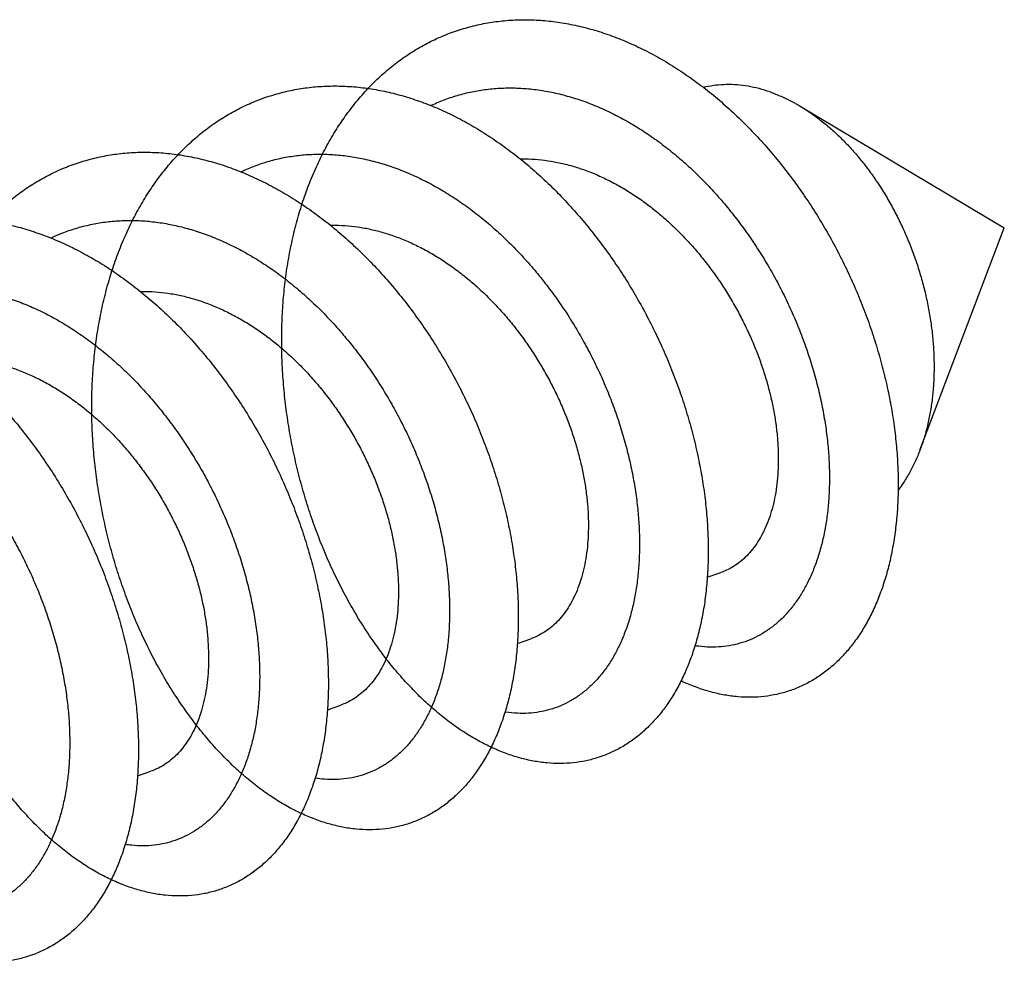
# Model space of a CAD drawing. Header units: millimetres. Extents: x 198 to 322, y 60 to 268.
# Tile 34 of 110: x 244.182 to 244.988, y 105.374 to 106.146. Entities that reach past the tile are written whole.
import ezdxf

# ---------------------------------------------------------------- set-up
doc = ezdxf.new("R2010")
doc.units = ezdxf.units.MM
doc.header["$LTSCALE"] = 30.734
doc.layers.get('0').update_dxf_attribs({"linetype": 'CONTINUOUS'})

msp = doc.modelspace()

# ---------------------------------------------------------------- linework, layer by layer
at = {"color": 7, "linetype": 'Continuous'}
for p, q in [((244.82098, 106.07522), (244.98825, 105.97561)), ((244.91914, 105.79361), (244.98825, 105.97561)), ((244.74497, 105.6896), (244.75595, 105.69343)), ((244.58941, 105.63538), (244.60039, 105.6392)), ((244.43386, 105.58116), (244.44483, 105.58498)), ((244.27828, 105.52693), (244.28926, 105.53075))]:
    msp.add_line(p, q, dxfattribs=at)
for points, knots in [([(244.50343, 106.11971), (244.5073, 106.12214), (244.51521, 106.12669), (244.52755, 106.13253), (244.54028, 106.13734), (244.55337, 106.14112), (244.56677, 106.14385), (244.58044, 106.14552), (244.59433, 106.14613), (244.60839, 106.14568), (244.62258, 106.14416), (244.63686, 106.1416), (244.65117, 106.138), (244.66547, 106.13338), (244.67971, 106.12775), (244.69385, 106.12115), (244.70784, 106.11359), (244.72164, 106.1051), (244.7352, 106.09573), (244.74848, 106.0855), (244.76143, 106.07445), (244.77402, 106.06263), (244.7862, 106.05008), (244.79793, 106.03685), (244.80918, 106.02299), (244.81992, 106.00855), (244.8301, 105.99359), (244.83971, 105.97815), (244.84869, 105.9623), (244.85704, 105.94611), (244.86473, 105.92962), (244.87173, 105.91291), (244.87803, 105.89603), (244.8836, 105.87905), (244.88843, 105.86203), (244.89251, 105.84503), (244.89583, 105.82813), (244.89838, 105.81137), (244.90017, 105.79483), (244.90118, 105.77856), (244.90142, 105.76264), (244.90089, 105.7471), (244.89961, 105.73203), (244.89758, 105.71747), (244.89481, 105.70347), (244.89133, 105.69009), (244.88714, 105.67738), (244.88226, 105.66538), (244.87673, 105.65415), (244.87056, 105.64373), (244.86378, 105.63415), (244.85641, 105.62545), (244.84851, 105.61767), (244.84008, 105.61084), (244.8341, 105.60691), (244.83105, 105.60513)], [0, 0, 0, 0, 0.0137069, 0.0273404, 0.0409192, 0.0545072, 0.0681639, 0.0819074, 0.0957672, 0.1098193, 0.1240797, 0.1385517, 0.1532874, 0.1683136, 0.1836165, 0.1991981, 0.2151022, 0.2313037, 0.2477691, 0.2645274, 0.2815638, 0.2988291, 0.3163039, 0.3340036, 0.3518716, 0.3698525, 0.3879631, 0.4061612, 0.4243793, 0.4425952, 0.4608055, 0.4789408, 0.4969437, 0.5148284, 0.5325421, 0.5500176, 0.5672455, 0.5842129, 0.6008581, 0.61714, 0.6330781, 0.6486286, 0.6637454, 0.6784431, 0.6927177, 0.7065368, 0.7198956, 0.7328345, 0.7453452, 0.7574275, 0.7691382, 0.7805115, 0.7915706, 0.8023689, 0.8129897, 0.8129897, 0.8129897, 0.8129897]), ([(244.46715, 106.08975), (244.46744, 106.08971), (244.47251, 106.08896), (244.48239, 106.08714), (244.4967, 106.08346), (244.511, 106.07876), (244.52524, 106.07305), (244.53937, 106.06637), (244.55335, 106.05874), (244.56713, 106.05019), (244.58067, 106.04075), (244.59392, 106.03045), (244.60685, 106.01935), (244.61941, 106.00747), (244.63155, 105.99486), (244.64325, 105.98158), (244.65447, 105.96767), (244.66516, 105.95319), (244.6753, 105.93819), (244.68486, 105.92272), (244.6938, 105.90684), (244.7021, 105.89063), (244.70973, 105.87412), (244.71668, 105.85739), (244.72292, 105.8405), (244.72843, 105.82352), (244.73321, 105.80649), (244.73723, 105.7895), (244.74049, 105.77261), (244.74298, 105.75586), (244.74471, 105.73934), (244.74566, 105.7231), (244.74584, 105.7072), (244.74526, 105.6917), (244.74392, 105.67666), (244.74183, 105.66214), (244.73901, 105.64819), (244.73546, 105.63486), (244.73122, 105.6222), (244.7263, 105.61027), (244.72071, 105.59909), (244.71449, 105.58873), (244.70767, 105.57922), (244.70026, 105.57059), (244.69231, 105.56288), (244.68385, 105.55613), (244.67491, 105.55036), (244.66553, 105.54559), (244.65576, 105.54185), (244.64564, 105.53915), (244.6352, 105.5375), (244.6245, 105.53692), (244.61359, 105.53741), (244.60251, 105.53895), (244.59129, 105.54156), (244.58001, 105.54521), (244.56869, 105.5499), (244.55738, 105.55561), (244.54613, 105.56232), (244.53499, 105.57001), (244.524, 105.57865), (244.5132, 105.58822), (244.50265, 105.59867), (244.49238, 105.60997), (244.48243, 105.62209), (244.47285, 105.63498), (244.46368, 105.64859), (244.45495, 105.66289), (244.44671, 105.67782), (244.43898, 105.69332), (244.43181, 105.70934), (244.42522, 105.72584), (244.41924, 105.74274), (244.41391, 105.75999), (244.40924, 105.77752), (244.40525, 105.79529), (244.40197, 105.81321), (244.39942, 105.83124), (244.39761, 105.84931), (244.39654, 105.86734), (244.39624, 105.88529), (244.39671, 105.90308), (244.39794, 105.92066), (244.39995, 105.93795), (244.40273, 105.95491), (244.40628, 105.97147), (244.41058, 105.98757), (244.41563, 106.00316), (244.42142, 106.01818), (244.42793, 106.03258), (244.43514, 106.0463), (244.44304, 106.0593), (244.4516, 106.07154), (244.46079, 106.08297), (244.47058, 106.09355), (244.48096, 106.10325), (244.49188, 106.11202), (244.49953, 106.11726), (244.50343, 106.11971)], [0, 0, 0, 0, 0.000869, 0.015376, 0.03012, 0.045161, 0.060497, 0.076107, 0.092019, 0.108245, 0.124751, 0.141514, 0.158564, 0.175861, 0.193353, 0.211052, 0.228937, 0.246946, 0.265044, 0.283242, 0.301479, 0.319689, 0.337882, 0.356018, 0.374028, 0.39188, 0.409576, 0.427052, 0.44425, 0.461184, 0.477813, 0.494079, 0.50997, 0.52549, 0.540592, 0.555244, 0.569478, 0.583272, 0.596602, 0.609494, 0.621975, 0.63404, 0.645711, 0.657056, 0.668102, 0.678884, 0.689484, 0.699969, 0.710391, 0.720818, 0.731345, 0.742026, 0.752905, 0.764066, 0.775556, 0.787395, 0.799617, 0.812276, 0.825367, 0.83888, 0.852855, 0.867284, 0.88213, 0.897393, 0.913083, 0.929151, 0.945555, 0.962314, 0.979382, 0.996699, 1.014255, 1.032036, 1.049973, 1.068017, 1.086182, 1.104407, 1.122624, 1.140833, 1.159009, 1.177084, 1.19502, 1.212833, 1.230466, 1.247865, 1.265049, 1.281996, 1.298657, 1.315024, 1.331123, 1.346923, 1.362401, 1.377603, 1.392532, 1.407175, 1.421564, 1.43575, 1.449738, 1.463546, 1.463546, 1.463546, 1.463546]), ([(244.34299, 106.06231), (244.34489, 106.06359), (244.35065, 106.06732), (244.36058, 106.07295), (244.37295, 106.07871), (244.38572, 106.08345), (244.39883, 106.08715), (244.41225, 106.08979), (244.42594, 106.09138), (244.43984, 106.09191), (244.45391, 106.09137), (244.46812, 106.08978), (244.48239, 106.08714), (244.4967, 106.08346), (244.511, 106.07876), (244.52524, 106.07305), (244.53937, 106.06637), (244.55335, 106.05874), (244.56713, 106.05019), (244.58067, 106.04075), (244.59392, 106.03045), (244.60685, 106.01935), (244.61941, 106.00747), (244.63155, 105.99486), (244.64325, 105.98158), (244.65447, 105.96767), (244.66516, 105.95319), (244.6753, 105.93819), (244.68486, 105.92272), (244.6938, 105.90684), (244.7021, 105.89063), (244.70973, 105.87412), (244.71668, 105.85739), (244.72292, 105.8405), (244.72843, 105.82352), (244.73321, 105.80649), (244.73723, 105.7895), (244.74049, 105.77261), (244.74298, 105.75586), (244.74471, 105.73934), (244.74566, 105.7231), (244.74584, 105.7072), (244.74526, 105.6917), (244.74392, 105.67666), (244.74183, 105.66214), (244.73901, 105.64819), (244.73546, 105.63486), (244.73122, 105.6222), (244.7263, 105.61027), (244.72071, 105.59909), (244.71449, 105.58873), (244.70767, 105.57922), (244.70026, 105.57059), (244.69231, 105.56289), (244.68523, 105.55723), (244.68079, 105.55421), (244.6793, 105.55325)], [0, 0, 0, 0, 0.0068878, 0.0205714, 0.0341995, 0.0477918, 0.0613744, 0.0750287, 0.0887887, 0.1026696, 0.116721, 0.130999, 0.1455063, 0.1602505, 0.1752913, 0.1906271, 0.2062373, 0.2221488, 0.2383755, 0.2548815, 0.2716438, 0.2886938, 0.305991, 0.323483, 0.3411818, 0.3590669, 0.3770763, 0.3951738, 0.4133723, 0.431609, 0.4498193, 0.4680123, 0.4861484, 0.5041579, 0.5220097, 0.5397065, 0.5571825, 0.5743802, 0.5913145, 0.6079435, 0.624209, 0.6401002, 0.6556205, 0.6707219, 0.6853742, 0.699608, 0.7134021, 0.7267319, 0.7396245, 0.752105, 0.7641705, 0.7758414, 0.7871858, 0.7982324, 0.8090144, 0.8143344, 0.8143344, 0.8143344, 0.8143344]), ([(244.79637, 106.08681), (244.79341, 106.08785), (244.78746, 106.08966), (244.77846, 106.0916), (244.76954, 106.09272), (244.76074, 106.093), (244.7521, 106.09244), (244.74585, 106.09142), (244.7425, 106.09065), (244.74193, 106.09051)], [0, 0, 0, 0, 0.00942335, 0.01861718, 0.02758696, 0.03635801, 0.04499832, 0.05353601, 0.05530328, 0.05530328, 0.05530328, 0.05530328]), ([(244.51853, 106.07571), (244.51917, 106.07602), (244.52348, 106.07803), (244.53164, 106.08137), (244.54325, 106.08504), (244.55516, 106.08775), (244.56732, 106.08949), (244.57969, 106.09025), (244.59223, 106.09005), (244.60489, 106.08887), (244.61762, 106.08673), (244.63039, 106.08364), (244.64315, 106.07961), (244.65584, 106.07467), (244.66844, 106.06883), (244.68089, 106.06212), (244.69315, 106.05457), (244.70519, 106.04622), (244.71694, 106.0371), (244.72839, 106.02724), (244.73949, 106.01669), (244.75019, 106.0055), (244.76047, 105.99371), (244.77028, 105.98137), (244.7796, 105.96853), (244.7884, 105.95524), (244.79664, 105.94156), (244.8043, 105.92756), (244.81136, 105.91328), (244.81779, 105.89878), (244.82357, 105.88412), (244.82869, 105.86938), (244.83314, 105.85459), (244.83689, 105.83984), (244.83995, 105.82518), (244.84231, 105.81066), (244.84395, 105.79635), (244.8449, 105.78232), (244.84513, 105.76861), (244.84467, 105.75528), (244.84352, 105.74239), (244.84168, 105.73), (244.83918, 105.71815), (244.83603, 105.70689), (244.83225, 105.69627), (244.82785, 105.68633), (244.82286, 105.67713), (244.81731, 105.66868), (244.81122, 105.66104), (244.80462, 105.65424), (244.79755, 105.64831), (244.79249, 105.64492), (244.78991, 105.64339)], [0, 0, 0, 0, 0.0021319, 0.0142761, 0.0264234, 0.0386182, 0.050876, 0.063233, 0.0757569, 0.0884571, 0.1013388, 0.1144604, 0.1278342, 0.1414453, 0.1553088, 0.1694556, 0.1838558, 0.1984828, 0.2133698, 0.2284874, 0.2437864, 0.2592683, 0.2749273, 0.2907052, 0.3065598, 0.3225076, 0.3384931, 0.3544521, 0.3703872, 0.3862685, 0.4020292, 0.417632, 0.4330839, 0.4483237, 0.4632935, 0.4780047, 0.4924217, 0.5064887, 0.520191, 0.5335356, 0.5464781, 0.5589895, 0.5710991, 0.5827908, 0.5940443, 0.6048868, 0.6153477, 0.6254305, 0.635161, 0.6446103, 0.6538148, 0.6628157, 0.6628157, 0.6628157, 0.6628157]), ([(244.79637, 106.08681), (244.79941, 106.08576), (244.80548, 106.08336), (244.81366, 106.07941), (244.81878, 106.07653), (244.82098, 106.07522)], [0, 0, 0, 0, 0.00963368, 0.01956049, 0.02724334, 0.02724334, 0.02724334, 0.02724334]), ([(244.82098, 106.07522), (244.82171, 106.07479), (244.82541, 106.07255), (244.83201, 106.06815), (244.84058, 106.06163), (244.84896, 106.05442), (244.8571, 106.04657), (244.86497, 106.0381), (244.87253, 106.02905), (244.87975, 106.01947), (244.8866, 106.0094), (244.89305, 105.99888), (244.89907, 105.98796), (244.90463, 105.97668), (244.90971, 105.96511), (244.91428, 105.95328), (244.91833, 105.94125), (244.92183, 105.92908), (244.92478, 105.91681), (244.92715, 105.90451), (244.92894, 105.89223), (244.93014, 105.88003), (244.93075, 105.86795), (244.93075, 105.85604), (244.93016, 105.84438), (244.92897, 105.83301), (244.92719, 105.82196), (244.92482, 105.8113), (244.92211, 105.80188), (244.92007, 105.79606), (244.91914, 105.79361)], [0, 0, 0, 0, 0.0025247, 0.0129956, 0.023767, 0.0348253, 0.0461342, 0.0576793, 0.0694798, 0.081491, 0.0936626, 0.106003, 0.1184926, 0.1310744, 0.143704, 0.1563985, 0.1691087, 0.1817746, 0.1943801, 0.206924, 0.2193483, 0.2316018, 0.2437006, 0.2556153, 0.2672964, 0.278721, 0.2899124, 0.3008353, 0.3114569, 0.3193155, 0.3193155, 0.3193155, 0.3193155]), ([(244.31157, 106.03552), (244.31222, 106.03543), (244.31767, 106.03462), (244.32793, 106.03266), (244.34224, 106.02891), (244.35654, 106.02413), (244.37077, 106.01835), (244.38489, 106.0116), (244.39885, 106.00389), (244.41262, 105.99527), (244.42614, 105.98576), (244.43937, 105.9754), (244.45226, 105.96423), (244.46479, 105.9523), (244.4769, 105.93964), (244.48857, 105.92631), (244.49974, 105.91236), (244.5104, 105.89783), (244.52049, 105.88279), (244.53, 105.86729), (244.5389, 105.85138), (244.54715, 105.83514), (244.55473, 105.81862), (244.56162, 105.80187), (244.5678, 105.78497), (244.57326, 105.76798), (244.57798, 105.75096), (244.58194, 105.73397), (244.58514, 105.71708), (244.58758, 105.70036), (244.58924, 105.68386), (244.59014, 105.66764), (244.59026, 105.65177), (244.58962, 105.63631), (244.58822, 105.6213), (244.58608, 105.60682), (244.5832, 105.59292), (244.5796, 105.57964), (244.5753, 105.56703), (244.57033, 105.55515), (244.56469, 105.54405), (244.55842, 105.53374), (244.55155, 105.5243), (244.54411, 105.51574), (244.53612, 105.50811), (244.52761, 105.50143), (244.51864, 105.49573), (244.50923, 105.49104), (244.49943, 105.48738), (244.48928, 105.48476), (244.47883, 105.4832), (244.46811, 105.4827), (244.45718, 105.48326), (244.44608, 105.48489), (244.43487, 105.48758), (244.42357, 105.49131), (244.41225, 105.49608), (244.40095, 105.50187), (244.38971, 105.50865), (244.37857, 105.51642), (244.3676, 105.52513), (244.35682, 105.53476), (244.34628, 105.54528), (244.33603, 105.55665), (244.32612, 105.56883), (244.31656, 105.58178), (244.30743, 105.59545), (244.29874, 105.60979), (244.29053, 105.62477), (244.28285, 105.64031), (244.27572, 105.65637), (244.26918, 105.6729), (244.26325, 105.68983), (244.25796, 105.7071), (244.25334, 105.72466), (244.24941, 105.74244), (244.24619, 105.76037), (244.24369, 105.7784), (244.24193, 105.79647), (244.24093, 105.8145), (244.24069, 105.83244), (244.24121, 105.85022), (244.24251, 105.86778), (244.24458, 105.88505), (244.24741, 105.90198), (244.25102, 105.9185), (244.25538, 105.93457), (244.26049, 105.95011), (244.26633, 105.96508), (244.2729, 105.97943), (244.28016, 105.9931), (244.28811, 106.00605), (244.29672, 106.01823), (244.30596, 106.02959), (244.3158, 106.04011), (244.32621, 106.04973), (244.33538, 106.057), (244.34108, 106.06102), (244.34299, 106.06231)], [0, 0, 0, 0, 0.001992, 0.016525, 0.031302, 0.046348, 0.061705, 0.077355, 0.09328, 0.10952, 0.126057, 0.14285, 0.159901, 0.177217, 0.194746, 0.212443, 0.230332, 0.248363, 0.266473, 0.284658, 0.3029, 0.321129, 0.339299, 0.357423, 0.375437, 0.393276, 0.410943, 0.428406, 0.445601, 0.462493, 0.479094, 0.495347, 0.511204, 0.526682, 0.541758, 0.556389, 0.570573, 0.584332, 0.597642, 0.610493, 0.622934, 0.634976, 0.646626, 0.657934, 0.66896, 0.679738, 0.690316, 0.70079, 0.711218, 0.721652, 0.732179, 0.742876, 0.753787, 0.764959, 0.776471, 0.788349, 0.800603, 0.813284, 0.826413, 0.839974, 0.853968, 0.868427, 0.883321, 0.898611, 0.91432, 0.930424, 0.946869, 0.963633, 0.980722, 0.998077, 1.015639, 1.033424, 1.051383, 1.069447, 1.087597, 1.105826, 1.124063, 1.142255, 1.160417, 1.178497, 1.196428, 1.214211, 1.231832, 1.249234, 1.266381, 1.283302, 1.299956, 1.316301, 1.332364, 1.348146, 1.363617, 1.37878, 1.393685, 1.408321, 1.422689, 1.436849, 1.450829, 1.457754, 1.457754, 1.457754, 1.457754]), ([(244.18262, 106.00472), (244.18635, 106.00742), (244.19398, 106.01251), (244.20595, 106.0192), (244.21836, 106.02488), (244.23115, 106.02954), (244.24429, 106.03316), (244.25773, 106.03573), (244.27144, 106.03724), (244.28535, 106.03768), (244.29944, 106.03706), (244.31365, 106.03539), (244.32793, 106.03266), (244.34224, 106.02891), (244.35654, 106.02413), (244.37077, 106.01835), (244.38489, 106.0116), (244.39885, 106.00389), (244.41262, 105.99527), (244.42614, 105.98576), (244.43937, 105.9754), (244.45226, 105.96423), (244.46479, 105.9523), (244.4769, 105.93964), (244.48857, 105.92631), (244.49974, 105.91236), (244.5104, 105.89783), (244.52049, 105.88279), (244.53, 105.86729), (244.5389, 105.85138), (244.54715, 105.83514), (244.55473, 105.81862), (244.56162, 105.80187), (244.5678, 105.78497), (244.57326, 105.76798), (244.57798, 105.75096), (244.58194, 105.73397), (244.58514, 105.71708), (244.58758, 105.70036), (244.58924, 105.68386), (244.59014, 105.66764), (244.59026, 105.65177), (244.58962, 105.63631), (244.58822, 105.6213), (244.58608, 105.60682), (244.5832, 105.59292), (244.5796, 105.57964), (244.5753, 105.56703), (244.57033, 105.55515), (244.56469, 105.54405), (244.55842, 105.53374), (244.55155, 105.5243), (244.54411, 105.51574), (244.53612, 105.50811), (244.53039, 105.50361), (244.52746, 105.50153)], [0, 0, 0, 0, 0.0138113, 0.0274871, 0.0411, 0.0546961, 0.0682952, 0.0819401, 0.0957068, 0.1096134, 0.1236748, 0.13796, 0.152493, 0.1672704, 0.1823159, 0.1976733, 0.2133235, 0.2292478, 0.2454878, 0.2620251, 0.2788183, 0.2958695, 0.3131857, 0.3307137, 0.3484109, 0.3662999, 0.3843314, 0.4024411, 0.4206265, 0.4388682, 0.4570975, 0.4752675, 0.4933909, 0.5114055, 0.5292443, 0.5469111, 0.5643746, 0.5815693, 0.5984612, 0.6150617, 0.6313152, 0.6471718, 0.6626502, 0.6777262, 0.6923575, 0.7065409, 0.7202999, 0.7336099, 0.746461, 0.7589023, 0.7709445, 0.7825947, 0.7939021, 0.8049284, 0.8157059, 0.8157059, 0.8157059, 0.8157059]), ([(244.36295, 106.02148), (244.36453, 106.02223), (244.3698, 106.02463), (244.37899, 106.02817), (244.39068, 106.03159), (244.40266, 106.03406), (244.41488, 106.03555), (244.42729, 106.03607), (244.43987, 106.03561), (244.45255, 106.03419), (244.4653, 106.03181), (244.47807, 106.02848), (244.49081, 106.02421), (244.50349, 106.01904), (244.51605, 106.01298), (244.52846, 106.00606), (244.54067, 105.9983), (244.55263, 105.98975), (244.56432, 105.98044), (244.57568, 105.9704), (244.58668, 105.95969), (244.59728, 105.94834), (244.60744, 105.9364), (244.61713, 105.92393), (244.62632, 105.91097), (244.63498, 105.89758), (244.64308, 105.88381), (244.65059, 105.86973), (244.65749, 105.85539), (244.66376, 105.84084), (244.66937, 105.82616), (244.67432, 105.8114), (244.67859, 105.79662), (244.68217, 105.78188), (244.68505, 105.76725), (244.68723, 105.75278), (244.6887, 105.73854), (244.68946, 105.72458), (244.68952, 105.71096), (244.68888, 105.69774), (244.68755, 105.68497), (244.68555, 105.67271), (244.68288, 105.661), (244.67957, 105.6499), (244.67562, 105.63946), (244.67107, 105.6297), (244.66594, 105.62068), (244.66025, 105.61244), (244.65403, 105.60501), (244.64731, 105.59843), (244.64128, 105.59364), (244.6375, 105.59111), (244.63623, 105.59031)], [0, 0, 0, 0, 0.0052315, 0.0173679, 0.0295291, 0.0417369, 0.054008, 0.0664102, 0.078979, 0.0917196, 0.1046579, 0.1178475, 0.1312806, 0.1449461, 0.1588892, 0.1731033, 0.187556, 0.2022509, 0.2172033, 0.232368, 0.247707, 0.2632445, 0.2789382, 0.2947291, 0.3106152, 0.3265804, 0.3425601, 0.35851, 0.3744423, 0.3902972, 0.4060104, 0.4215857, 0.4369906, 0.4521609, 0.467065, 0.4817104, 0.4960408, 0.5100081, 0.5236291, 0.5368754, 0.5497043, 0.5621149, 0.5741228, 0.5857019, 0.5968436, 0.6075933, 0.6179566, 0.6279406, 0.6375983, 0.6469832, 0.6561289, 0.6606284, 0.6606284, 0.6606284, 0.6606284]), ([(244.59177, 106.032), (244.59314, 106.03203), (244.59803, 106.03205), (244.60647, 106.03162), (244.61707, 106.03027), (244.62411, 106.02884), (244.62762, 106.02799)], [0, 0, 0, 0, 0.00411866, 0.01464214, 0.02532509, 0.03616331, 0.03616331, 0.03616331, 0.03616331]), ([(244.62762, 106.02799), (244.63119, 106.02713), (244.63835, 106.02514), (244.64895, 106.02141), (244.65946, 106.01691), (244.66985, 106.01167), (244.68008, 106.00572), (244.69012, 105.99909), (244.69991, 105.99182), (244.70944, 105.98393), (244.71866, 105.97546), (244.72754, 105.96645), (244.73604, 105.95696), (244.74415, 105.94701), (244.75182, 105.93667), (244.75903, 105.92597), (244.76576, 105.91497), (244.77199, 105.90371), (244.77769, 105.89226), (244.78285, 105.88067), (244.78745, 105.86898), (244.79148, 105.85726), (244.79492, 105.84556), (244.79778, 105.83393), (244.80004, 105.82243), (244.8017, 105.81111), (244.80276, 105.80003), (244.80322, 105.78923), (244.8031, 105.77876), (244.80239, 105.76869), (244.80111, 105.75904), (244.79927, 105.74987), (244.79689, 105.74123), (244.79397, 105.73314), (244.79055, 105.72565), (244.78665, 105.71881), (244.78228, 105.71263), (244.77747, 105.70715), (244.77225, 105.7024), (244.76665, 105.69841), (244.76118, 105.69545), (244.75754, 105.69398), (244.75595, 105.69343)], [0, 0, 0, 0, 0.0110236, 0.0222594, 0.0336889, 0.0453051, 0.0571422, 0.0691738, 0.0813645, 0.0937334, 0.1062646, 0.1189103, 0.1316511, 0.1444937, 0.1573848, 0.1702793, 0.1831889, 0.1960661, 0.2088528, 0.2215475, 0.2341231, 0.246521, 0.2587146, 0.2707031, 0.2824328, 0.2938636, 0.3050078, 0.3158273, 0.326281, 0.33638, 0.3461154, 0.3554591, 0.3644094, 0.3729966, 0.3812148, 0.38907, 0.3966145, 0.4038801, 0.4108974, 0.4177324, 0.4244562, 0.4294974, 0.4294974, 0.4294974, 0.4294974]), ([(244.15599, 105.9813), (244.15702, 105.98115), (244.16284, 105.98027), (244.17347, 105.97819), (244.18778, 105.97435), (244.20207, 105.96949), (244.21629, 105.96364), (244.23041, 105.95681), (244.24436, 105.94904), (244.2581, 105.94034), (244.2716, 105.93077), (244.28481, 105.92034), (244.29768, 105.90912), (244.31017, 105.89712), (244.32226, 105.88441), (244.33388, 105.87103), (244.34502, 105.85703), (244.35563, 105.84246), (244.36568, 105.82739), (244.37514, 105.81185), (244.38399, 105.79592), (244.39219, 105.77965), (244.39972, 105.76311), (244.40656, 105.74635), (244.41269, 105.72944), (244.41809, 105.71245), (244.42275, 105.69543), (244.42665, 105.67845), (244.4298, 105.66157), (244.43217, 105.64486), (244.43378, 105.62837), (244.43461, 105.61218), (244.43467, 105.59634), (244.43397, 105.58091), (244.43252, 105.56595), (244.43032, 105.55151), (244.42738, 105.53765), (244.42373, 105.52442), (244.41938, 105.51187), (244.41435, 105.50005), (244.40867, 105.489), (244.40235, 105.47876), (244.39544, 105.46938), (244.38795, 105.4609), (244.37992, 105.45333), (244.37138, 105.44673), (244.36237, 105.44111), (244.35293, 105.4365), (244.3431, 105.43291), (244.33292, 105.43038), (244.32245, 105.4289), (244.31171, 105.42848), (244.30077, 105.42912), (244.28966, 105.43083), (244.27844, 105.4336), (244.26714, 105.43741), (244.25582, 105.44226), (244.24452, 105.44813), (244.23328, 105.45499), (244.22216, 105.46283), (244.2112, 105.47161), (244.20044, 105.48131), (244.18992, 105.4919), (244.17969, 105.50333), (244.1698, 105.51557), (244.16028, 105.52858), (244.15118, 105.5423), (244.14252, 105.5567), (244.13436, 105.57171), (244.12671, 105.58731), (244.11963, 105.60341), (244.11313, 105.61996), (244.10725, 105.63692), (244.10202, 105.65422), (244.09745, 105.67179), (244.09357, 105.68958), (244.0904, 105.70754), (244.08796, 105.72557), (244.08627, 105.74363), (244.08532, 105.76166), (244.08514, 105.77959), (244.08572, 105.79735), (244.08707, 105.81489), (244.0892, 105.83214), (244.0921, 105.84904), (244.09576, 105.86553), (244.10018, 105.88156), (244.10535, 105.89706), (244.11125, 105.91198), (244.11787, 105.92628), (244.12519, 105.9399), (244.13319, 105.95279), (244.14184, 105.9649), (244.15113, 105.97621), (244.16102, 105.98665), (244.17147, 105.99621), (244.17885, 106.00199), (244.18262, 106.00472)], [0, 0, 0, 0, 0.003111, 0.017659, 0.03247, 0.047536, 0.062904, 0.078583, 0.094546, 0.11079, 0.127346, 0.144177, 0.16124, 0.178563, 0.196115, 0.21384, 0.231721, 0.249761, 0.267897, 0.286074, 0.304307, 0.322546, 0.340721, 0.358818, 0.376825, 0.394671, 0.412306, 0.429744, 0.44693, 0.463802, 0.480362, 0.496592, 0.512436, 0.527867, 0.542906, 0.557516, 0.571664, 0.585378, 0.598659, 0.611489, 0.623884, 0.635895, 0.647529, 0.658807, 0.669805, 0.680572, 0.691147, 0.701603, 0.71203, 0.722479, 0.733009, 0.743715, 0.754651, 0.765853, 0.77738, 0.789288, 0.801588, 0.814291, 0.827447, 0.841053, 0.855085, 0.869564, 0.884494, 0.899833, 0.915556, 0.931683, 0.948168, 0.964955, 0.982053, 0.999433, 1.01703, 1.034808, 1.052774, 1.070865, 1.089014, 1.107233, 1.125478, 1.143682, 1.161818, 1.179888, 1.197829, 1.215587, 1.233183, 1.250578, 1.267717, 1.284599, 1.301233, 1.317574, 1.333601, 1.349352, 1.364812, 1.379957, 1.394826, 1.409446, 1.423811, 1.437941, 1.451904, 1.451904, 1.451904, 1.451904]), ([(244.0169, 105.94258), (244.02046, 105.94557), (244.02778, 105.95124), (244.03932, 105.95884), (244.05133, 105.96545), (244.06376, 105.97105), (244.07658, 105.97563), (244.08975, 105.97917), (244.10321, 105.98166), (244.11693, 105.98308), (244.13087, 105.98344), (244.14497, 105.98275), (244.15918, 105.98099), (244.17347, 105.97819), (244.18778, 105.97435), (244.20207, 105.96949), (244.21629, 105.96364), (244.23041, 105.95681), (244.24436, 105.94904), (244.2581, 105.94034), (244.2716, 105.93077), (244.28481, 105.92034), (244.29768, 105.90912), (244.31017, 105.89712), (244.32226, 105.88441), (244.33388, 105.87103), (244.34502, 105.85703), (244.35563, 105.84246), (244.36568, 105.82739), (244.37514, 105.81185), (244.38399, 105.79592), (244.39219, 105.77965), (244.39972, 105.76311), (244.40656, 105.74635), (244.41269, 105.72944), (244.41809, 105.71245), (244.42275, 105.69543), (244.42665, 105.67845), (244.4298, 105.66157), (244.43217, 105.64486), (244.43378, 105.62837), (244.43461, 105.61218), (244.43467, 105.59634), (244.43397, 105.58091), (244.43252, 105.56595), (244.43032, 105.55151), (244.42738, 105.53765), (244.42373, 105.52442), (244.41938, 105.51187), (244.41435, 105.50005), (244.40867, 105.489), (244.40235, 105.47876), (244.39544, 105.46938), (244.38795, 105.4609), (244.38122, 105.45456), (244.37697, 105.45111), (244.37554, 105.45001)], [0, 0, 0, 0, 0.0139352, 0.0277378, 0.0414221, 0.0550184, 0.0686086, 0.0822208, 0.0958748, 0.1096383, 0.1235605, 0.1376525, 0.1519397, 0.1664878, 0.1812988, 0.1963648, 0.2117326, 0.2274113, 0.2433742, 0.2596183, 0.2761748, 0.2930054, 0.310069, 0.3273914, 0.3449437, 0.3626689, 0.3805492, 0.3985894, 0.4167257, 0.4349023, 0.4531356, 0.4713744, 0.4895496, 0.5076468, 0.5256531, 0.5434994, 0.5611342, 0.5785723, 0.5957587, 0.612631, 0.6291906, 0.6454201, 0.6612646, 0.6766952, 0.6917345, 0.7063449, 0.720493, 0.7342068, 0.7474874, 0.7603179, 0.772713, 0.7847232, 0.7963572, 0.8076357, 0.818634, 0.8240454, 0.8240454, 0.8240454, 0.8240454]), ([(244.20738, 105.96726), (244.20989, 105.96845), (244.21613, 105.9712), (244.22637, 105.9749), (244.23814, 105.97809), (244.25018, 105.9803), (244.26245, 105.98155), (244.27491, 105.98182), (244.28751, 105.98112), (244.30022, 105.97945), (244.31297, 105.97683), (244.32574, 105.97326), (244.33847, 105.96876), (244.35113, 105.96336), (244.36366, 105.95708), (244.37602, 105.94994), (244.38817, 105.94198), (244.40006, 105.93323), (244.41167, 105.92373), (244.42294, 105.91352), (244.43384, 105.90264), (244.44434, 105.89114), (244.45438, 105.87906), (244.46395, 105.86646), (244.47301, 105.85338), (244.48153, 105.83989), (244.48948, 105.82604), (244.49683, 105.81189), (244.50358, 105.79749), (244.50968, 105.7829), (244.51513, 105.76819), (244.51991, 105.75342), (244.524, 105.73865), (244.52741, 105.72393), (244.53011, 105.70934), (244.5321, 105.69492), (244.53339, 105.68074), (244.53398, 105.66686), (244.53386, 105.65334), (244.53304, 105.64023), (244.53154, 105.62759), (244.52937, 105.61546), (244.52654, 105.6039), (244.52306, 105.59296), (244.51896, 105.58269), (244.51426, 105.57311), (244.50898, 105.56429), (244.50316, 105.55625), (244.4968, 105.54903), (244.48996, 105.54267), (244.48504, 105.53897), (244.48252, 105.53729)], [0, 0, 0, 0, 0.0083136, 0.020457, 0.0326295, 0.0448477, 0.0571444, 0.0695915, 0.0822018, 0.0949815, 0.1079883, 0.1212414, 0.1347288, 0.1484626, 0.1624801, 0.1767552, 0.1912608, 0.2060305, 0.221041, 0.236245, 0.2516382, 0.2672232, 0.2829431, 0.2987528, 0.3146702, 0.3306439, 0.3466094, 0.3625638, 0.3784843, 0.3943039, 0.4099798, 0.4255223, 0.4408714, 0.4559666, 0.4708156, 0.4853869, 0.4996232, 0.5135028, 0.527036, 0.5401774, 0.5528927, 0.5652086, 0.5771095, 0.5885716, 0.5996137, 0.6102669, 0.6205301, 0.6304223, 0.6400114, 0.6493311, 0.6584184, 0.6584184, 0.6584184, 0.6584184]), ([(244.4362, 105.97778), (244.43758, 105.97781), (244.44246, 105.97783), (244.4509, 105.9774), (244.46151, 105.97604), (244.46854, 105.97461), (244.47206, 105.97377)], [0, 0, 0, 0, 0.00412637, 0.01464905, 0.02533151, 0.03616957, 0.03616957, 0.03616957, 0.03616957]), ([(244.47206, 105.97377), (244.47563, 105.97291), (244.48279, 105.97092), (244.49338, 105.96718), (244.5039, 105.96268), (244.51429, 105.95745), (244.52452, 105.9515), (244.53455, 105.94487), (244.54435, 105.93759), (244.55387, 105.9297), (244.56309, 105.92123), (244.57197, 105.91223), (244.58048, 105.90273), (244.58858, 105.89279), (244.59625, 105.88244), (244.60347, 105.87175), (244.6102, 105.86075), (244.61643, 105.84949), (244.62213, 105.83804), (244.62729, 105.82645), (244.63189, 105.81476), (244.63591, 105.80304), (244.63936, 105.79134), (244.64221, 105.77971), (244.64447, 105.76821), (244.64613, 105.75689), (244.64719, 105.7458), (244.64766, 105.735), (244.64754, 105.72454), (244.64683, 105.71446), (244.64555, 105.70482), (244.64371, 105.69565), (244.64132, 105.687), (244.63841, 105.67892), (244.63499, 105.67143), (244.63109, 105.66458), (244.62672, 105.6584), (244.62191, 105.65293), (244.61669, 105.64818), (244.61109, 105.64419), (244.60562, 105.64123), (244.60198, 105.63976), (244.60039, 105.6392)], [0, 0, 0, 0, 0.0110236, 0.0222593, 0.0336887, 0.0453049, 0.057142, 0.0691733, 0.0813638, 0.0937329, 0.1062638, 0.1189089, 0.13165, 0.1444924, 0.1573824, 0.1702768, 0.1831864, 0.1960619, 0.2088467, 0.221544, 0.23412, 0.2465161, 0.2587115, 0.2707008, 0.2824297, 0.2938607, 0.3050057, 0.3158242, 0.3262768, 0.3363774, 0.3461125, 0.3554542, 0.3644059, 0.3729936, 0.3812104, 0.3890652, 0.3966114, 0.4038764, 0.4108918, 0.4177295, 0.4244542, 0.4294973, 0.4294973, 0.4294973, 0.4294973]), ([(244.00044, 105.92707), (244.00183, 105.92687), (244.00802, 105.92592), (244.019, 105.9237), (244.03332, 105.91979), (244.04761, 105.91485), (244.06182, 105.90892), (244.07592, 105.90202), (244.08986, 105.89417), (244.10359, 105.88541), (244.11706, 105.87577), (244.13025, 105.86528), (244.14309, 105.85399), (244.15555, 105.84195), (244.1676, 105.82918), (244.17919, 105.81575), (244.19029, 105.80171), (244.20086, 105.7871), (244.21087, 105.77198), (244.22028, 105.75641), (244.22908, 105.74046), (244.23723, 105.72416), (244.24471, 105.7076), (244.25149, 105.69083), (244.25756, 105.67392), (244.26291, 105.65691), (244.26751, 105.63989), (244.27136, 105.62292), (244.27444, 105.60605), (244.27676, 105.58935), (244.2783, 105.57289), (244.27908, 105.55672), (244.27908, 105.54091), (244.27833, 105.52551), (244.27681, 105.51059), (244.27455, 105.49619), (244.27156, 105.48238), (244.26786, 105.4692), (244.26345, 105.45671), (244.25837, 105.44494), (244.25264, 105.43396), (244.24628, 105.42379), (244.23932, 105.41447), (244.23178, 105.40606), (244.22371, 105.39857), (244.21514, 105.39204), (244.20609, 105.38649), (244.19662, 105.38196), (244.18677, 105.37846), (244.17656, 105.376), (244.16606, 105.3746), (244.15531, 105.37426), (244.14435, 105.37499), (244.13324, 105.37678), (244.12201, 105.37963), (244.11071, 105.38353), (244.09938, 105.38845), (244.08809, 105.3944), (244.07686, 105.40133), (244.06575, 105.40925), (244.0548, 105.4181), (244.04405, 105.42787), (244.03356, 105.43852), (244.02336, 105.45002), (244.01349, 105.46232), (244.004, 105.47538), (243.99493, 105.48916), (243.98631, 105.50361), (243.97819, 105.51867), (243.97059, 105.5343), (243.96355, 105.55044), (243.9571, 105.56703), (243.95126, 105.58401), (243.94608, 105.60134), (243.94156, 105.61893), (243.93774, 105.63674), (243.93463, 105.65469), (243.93224, 105.67274), (243.9306, 105.6908), (243.92971, 105.70882), (243.92959, 105.72674), (243.93023, 105.74449), (243.93165, 105.762), (243.93383, 105.77923), (243.93679, 105.7961), (243.94051, 105.81255), (243.94499, 105.82854), (243.95021, 105.844), (243.95617, 105.85888), (243.96284, 105.87313), (243.97022, 105.88669), (243.97827, 105.89952), (243.98697, 105.91158), (243.9963, 105.92282), (244.00624, 105.9332), (244.01329, 105.93956), (244.0169, 105.94258)], [0, 0, 0, 0, 0.00421, 0.018763, 0.033597, 0.048702, 0.064078, 0.079773, 0.095772, 0.11204, 0.128604, 0.145459, 0.162561, 0.179882, 0.197445, 0.2152, 0.233089, 0.251124, 0.269274, 0.287472, 0.305685, 0.32392, 0.342109, 0.36019, 0.378175, 0.396017, 0.413649, 0.431049, 0.448214, 0.465082, 0.481603, 0.497797, 0.513622, 0.529028, 0.544019, 0.558598, 0.572728, 0.586394, 0.599636, 0.612443, 0.624808, 0.636778, 0.648387, 0.659654, 0.67062, 0.681367, 0.691941, 0.702389, 0.712807, 0.723266, 0.733816, 0.744525, 0.755479, 0.766716, 0.778264, 0.790194, 0.802532, 0.815278, 0.828454, 0.842093, 0.856175, 0.870678, 0.885632, 0.901013, 0.916773, 0.932912, 0.949425, 0.966256, 0.983359, 1.000751, 1.018377, 1.036172, 1.054134, 1.072236, 1.090411, 1.108612, 1.126853, 1.145069, 1.163197, 1.181245, 1.199181, 1.216943, 1.234504, 1.251879, 1.269016, 1.285871, 1.302473, 1.3188, 1.334816, 1.350527, 1.365963, 1.381103, 1.395941, 1.410533, 1.42489, 1.43901, 1.43901, 1.43901, 1.43901]), ([(243.96239, 105.92874), (243.96703, 105.92902), (243.97638, 105.9292), (243.99049, 105.92842), (244.00471, 105.92659), (244.019, 105.9237), (244.03332, 105.91979), (244.04761, 105.91485), (244.06182, 105.90892), (244.07592, 105.90202), (244.08986, 105.89417), (244.10359, 105.88541), (244.11706, 105.87577), (244.13025, 105.86528), (244.14309, 105.85399), (244.15555, 105.84195), (244.1676, 105.82918), (244.17919, 105.81575), (244.19029, 105.80171), (244.20086, 105.7871), (244.21087, 105.77198), (244.22028, 105.75641), (244.22908, 105.74046), (244.23723, 105.72416), (244.24471, 105.7076), (244.25149, 105.69083), (244.25756, 105.67392), (244.26291, 105.65691), (244.26751, 105.63989), (244.27136, 105.62292), (244.27444, 105.60605), (244.27676, 105.58935), (244.2783, 105.57289), (244.27908, 105.55672), (244.27908, 105.54091), (244.27833, 105.52551), (244.27681, 105.51059), (244.27455, 105.49619), (244.27156, 105.48238), (244.26786, 105.4692), (244.26345, 105.45671), (244.25837, 105.44494), (244.25264, 105.43396), (244.24628, 105.42379), (244.23932, 105.41447), (244.23178, 105.40606), (244.22371, 105.39857), (244.21514, 105.39204), (244.20609, 105.38649), (244.19662, 105.38196), (244.18677, 105.37846), (244.17656, 105.376), (244.16784, 105.37484), (244.16256, 105.37454), (244.16078, 105.37448)], [0, 0, 0, 0, 0.0139278, 0.0280441, 0.042355, 0.0569079, 0.0717417, 0.0868468, 0.1022225, 0.1179182, 0.1339163, 0.150185, 0.1667486, 0.1836041, 0.2007054, 0.2180264, 0.2355901, 0.2533449, 0.2712334, 0.2892689, 0.3074187, 0.3256163, 0.3438297, 0.3620646, 0.3802538, 0.3983347, 0.4163194, 0.4341618, 0.4517937, 0.4691937, 0.4863591, 0.5032268, 0.5197479, 0.5359415, 0.5517664, 0.5671727, 0.5821641, 0.596743, 0.6108729, 0.6245391, 0.6377808, 0.6505879, 0.6629529, 0.6749225, 0.6865322, 0.6977986, 0.7087644, 0.7195121, 0.7300856, 0.740534, 0.7509521, 0.7614107, 0.7719608, 0.7772917, 0.7772917, 0.7772917, 0.7772917]), ([(244.0518, 105.91302), (244.05523, 105.91465), (244.06246, 105.91776), (244.07376, 105.92158), (244.08561, 105.92451), (244.09771, 105.92648), (244.11003, 105.92748), (244.12254, 105.92751), (244.13517, 105.92656), (244.14789, 105.92465), (244.16065, 105.92178), (244.17342, 105.91798), (244.18613, 105.91325), (244.19876, 105.90762), (244.21125, 105.90112), (244.22356, 105.89377), (244.23565, 105.88561), (244.24748, 105.87667), (244.259, 105.86698), (244.27018, 105.8566), (244.28098, 105.84555), (244.29137, 105.8339), (244.30129, 105.82168), (244.31074, 105.80896), (244.31966, 105.79577), (244.32804, 105.78218), (244.33584, 105.76825), (244.34304, 105.75403), (244.34962, 105.73957), (244.35556, 105.72495), (244.36084, 105.71022), (244.36545, 105.69544), (244.36937, 105.68068), (244.3726, 105.66599), (244.37512, 105.65143), (244.37693, 105.63707), (244.37804, 105.62296), (244.37845, 105.60917), (244.37815, 105.59574), (244.37716, 105.58275), (244.37549, 105.57023), (244.37315, 105.55824), (244.37015, 105.54684), (244.36652, 105.53607), (244.36226, 105.52596), (244.35741, 105.51658), (244.35199, 105.50795), (244.34603, 105.50012), (244.33955, 105.49311), (244.33485, 105.48896), (244.33243, 105.48705)], [0, 0, 0, 0, 0.0114162, 0.0235691, 0.0357505, 0.047977, 0.0603136, 0.0728024, 0.0854507, 0.0982822, 0.1113556, 0.1246674, 0.1382073, 0.1520201, 0.1661062, 0.1804358, 0.1950083, 0.2098462, 0.2249072, 0.2401516, 0.2556044, 0.2712285, 0.2869661, 0.3028087, 0.3187487, 0.334722, 0.3506802, 0.3666373, 0.3825369, 0.3983132, 0.4139649, 0.4294656, 0.4447502, 0.4597815, 0.4745694, 0.4890585, 0.5031968, 0.516998, 0.5304362, 0.5434663, 0.5560801, 0.5682958, 0.5800845, 0.591432, 0.6023801, 0.6129335, 0.6230944, 0.6329075, 0.6424266, 0.6516808, 0.6516808, 0.6516808, 0.6516808]), ([(244.28064, 105.92355), (244.28201, 105.92358), (244.2869, 105.9236), (244.29534, 105.92317), (244.30594, 105.92182), (244.31298, 105.92039), (244.31649, 105.91954)], [0, 0, 0, 0, 0.00412333, 0.01464673, 0.02532963, 0.03616784, 0.03616784, 0.03616784, 0.03616784]), ([(244.31649, 105.91954), (244.32007, 105.91868), (244.32722, 105.91669), (244.33782, 105.91296), (244.34833, 105.90846), (244.35872, 105.90322), (244.36895, 105.89727), (244.37899, 105.89064), (244.38878, 105.88337), (244.39831, 105.87548), (244.40753, 105.86701), (244.41641, 105.858), (244.42491, 105.84851), (244.43302, 105.83856), (244.44069, 105.82822), (244.4479, 105.81752), (244.45464, 105.80652), (244.46086, 105.79526), (244.46657, 105.78381), (244.47172, 105.77222), (244.47633, 105.76053), (244.48035, 105.74881), (244.4838, 105.73711), (244.48665, 105.72548), (244.48891, 105.71397), (244.49057, 105.70266), (244.49163, 105.69157), (244.4921, 105.68077), (244.49197, 105.67031), (244.49126, 105.66023), (244.48998, 105.65059), (244.48814, 105.64142), (244.48576, 105.63278), (244.48285, 105.62469), (244.47943, 105.61721), (244.47552, 105.61036), (244.47115, 105.60418), (244.46634, 105.5987), (244.46113, 105.59395), (244.45553, 105.58996), (244.45006, 105.587), (244.44641, 105.58553), (244.44483, 105.58498)], [0, 0, 0, 0, 0.0110236, 0.0222592, 0.0336886, 0.0453048, 0.0571418, 0.0691731, 0.0813635, 0.0937327, 0.1062635, 0.1189084, 0.1316497, 0.1444925, 0.157383, 0.1702775, 0.1831883, 0.1960665, 0.2088538, 0.2215488, 0.2341264, 0.2465276, 0.2587195, 0.2707075, 0.2824395, 0.2938705, 0.3050118, 0.3158311, 0.3262863, 0.3363823, 0.3461159, 0.3554587, 0.3644088, 0.3729948, 0.381211, 0.3890657, 0.3966116, 0.4038766, 0.410892, 0.4177296, 0.4244543, 0.4294973, 0.4294973, 0.4294973, 0.4294973]), ([(243.94523, 105.87244), (243.94933, 105.87285), (243.95763, 105.87336), (243.97017, 105.87313), (243.98283, 105.87194), (243.99556, 105.86979), (244.00833, 105.86668), (244.02109, 105.86264), (244.03378, 105.85768), (244.04638, 105.85183), (244.05883, 105.84511), (244.07109, 105.83755), (244.08311, 105.82919), (244.09487, 105.82005), (244.10631, 105.81018), (244.1174, 105.79963), (244.1281, 105.78842), (244.13837, 105.77662), (244.14817, 105.76427), (244.15749, 105.75143), (244.16628, 105.73813), (244.17451, 105.72445), (244.18216, 105.71044), (244.18921, 105.69615), (244.19563, 105.68165), (244.2014, 105.667), (244.20651, 105.65225), (244.21095, 105.63747), (244.21469, 105.62271), (244.21774, 105.60805), (244.22008, 105.59354), (244.22172, 105.57923), (244.22265, 105.5652), (244.22288, 105.5515), (244.2224, 105.53818), (244.22124, 105.5253), (244.2194, 105.51291), (244.21689, 105.50107), (244.21372, 105.48982), (244.20993, 105.47921), (244.20552, 105.46929), (244.20053, 105.46009), (244.19497, 105.45166), (244.18887, 105.44403), (244.18226, 105.43724), (244.17518, 105.43132), (244.16766, 105.4263), (244.15973, 105.42219), (244.15144, 105.41903), (244.14283, 105.41682), (244.13695, 105.41601), (244.13398, 105.41576)], [0, 0, 0, 0, 0.012378, 0.0249053, 0.0375891, 0.0504857, 0.0636214, 0.0769871, 0.0905923, 0.1044803, 0.1186288, 0.133011, 0.1476599, 0.1625588, 0.1776626, 0.1929618, 0.2084661, 0.224121, 0.2398786, 0.2557576, 0.2717112, 0.2876751, 0.3036402, 0.3195911, 0.3354607, 0.3512017, 0.3668261, 0.3822762, 0.3974894, 0.4124685, 0.427187, 0.4415862, 0.4556377, 0.4693547, 0.4826909, 0.4956077, 0.5081282, 0.520238, 0.53191, 0.5431549, 0.5540052, 0.5644559, 0.5745191, 0.5842589, 0.593707, 0.6028957, 0.6118975, 0.6207885, 0.6296203, 0.6384572, 0.6473968, 0.6473968, 0.6473968, 0.6473968]), ([(244.16093, 105.86532), (244.1645, 105.86446), (244.17166, 105.86247), (244.18226, 105.85873), (244.19277, 105.85423), (244.20316, 105.849), (244.21339, 105.84305), (244.22342, 105.83642), (244.23322, 105.82915), (244.24274, 105.82126), (244.25196, 105.81279), (244.26084, 105.80379), (244.26934, 105.79429), (244.27745, 105.78434), (244.28512, 105.774), (244.29234, 105.7633), (244.29907, 105.7523), (244.3053, 105.74104), (244.311, 105.72959), (244.31616, 105.718), (244.32076, 105.70631), (244.32479, 105.69459), (244.32823, 105.68289), (244.33109, 105.67126), (244.33335, 105.65975), (244.33501, 105.64844), (244.33607, 105.63735), (244.33653, 105.62655), (244.33641, 105.61609), (244.3357, 105.60601), (244.33442, 105.59637), (244.33258, 105.5872), (244.3302, 105.57855), (244.32729, 105.57047), (244.32387, 105.56298), (244.31996, 105.55613), (244.31559, 105.54995), (244.31078, 105.54448), (244.30556, 105.53973), (244.29996, 105.53573), (244.29449, 105.53278), (244.29085, 105.53131), (244.28926, 105.53075)], [0, 0, 0, 0, 0.0110235, 0.0222589, 0.0336877, 0.0453039, 0.0571402, 0.0691695, 0.0813585, 0.0937288, 0.1062578, 0.1188977, 0.1316429, 0.1444868, 0.1573744, 0.17027, 0.1831833, 0.1960604, 0.2088454, 0.221544, 0.2341221, 0.2465208, 0.2587148, 0.2707042, 0.2824352, 0.293866, 0.3050088, 0.3158274, 0.3262809, 0.3363793, 0.3461132, 0.3554546, 0.3644061, 0.3729936, 0.3812101, 0.3890649, 0.3966113, 0.4038766, 0.4108921, 0.4177297, 0.4244545, 0.4294973, 0.4294973, 0.4294973, 0.4294973]), ([(244.91914, 105.79361), (244.91885, 105.79284), (244.91733, 105.78894), (244.91434, 105.78211), (244.90977, 105.77345), (244.90534, 105.76643), (244.90239, 105.76237), (244.90127, 105.76089)], [0, 0, 0, 0, 0.00248359, 0.01255584, 0.02234141, 0.0318388, 0.03740932, 0.03740932, 0.03740932, 0.03740932]), ([(244.78991, 105.64339), (244.78737, 105.64188), (244.78211, 105.63915), (244.77383, 105.63597), (244.76522, 105.63375), (244.75633, 105.6325), (244.74721, 105.63222), (244.74004, 105.63276), (244.73593, 105.63335), (244.73489, 105.63351)], [0, 0, 0, 0, 0.00888293, 0.01772058, 0.02656697, 0.03549103, 0.0445847, 0.05389472, 0.05703863, 0.05703863, 0.05703863, 0.05703863]), ([(244.83105, 105.60513), (244.82803, 105.60336), (244.82183, 105.60014), (244.81209, 105.59632), (244.80199, 105.59354), (244.79158, 105.59182), (244.7809, 105.59115), (244.77, 105.59156), (244.75893, 105.59302), (244.74772, 105.59554), (244.73644, 105.59912), (244.72839, 105.6024), (244.72407, 105.60438), (244.72345, 105.60467)], [0, 0, 0, 0, 0.0104898, 0.0209024, 0.0313366, 0.0418579, 0.0525149, 0.0633778, 0.0745237, 0.0859828, 0.0977819, 0.1099875, 0.1120374, 0.1120374, 0.1120374, 0.1120374]), ([(244.63623, 105.59031), (244.63497, 105.58952), (244.63114, 105.58725), (244.62448, 105.58403), (244.61611, 105.58109), (244.60743, 105.57912), (244.59848, 105.57811), (244.5893, 105.57808), (244.58291, 105.57873), (244.57958, 105.57924), (244.57934, 105.57928)], [0, 0, 0, 0, 0.00446482, 0.01333379, 0.02216741, 0.03102089, 0.03998592, 0.04913112, 0.05849875, 0.05923, 0.05923, 0.05923, 0.05923]), ([(244.6793, 105.55325), (244.67782, 105.55229), (244.67333, 105.54955), (244.66553, 105.54559), (244.65576, 105.54185), (244.64564, 105.53915), (244.6352, 105.5375), (244.6245, 105.53692), (244.61359, 105.53741), (244.60251, 105.53895), (244.59129, 105.54156), (244.58001, 105.54521), (244.57224, 105.54843), (244.56821, 105.55029), (244.56787, 105.55045)], [0, 0, 0, 0, 0.0052827, 0.0157684, 0.0261903, 0.0366167, 0.0471445, 0.0578254, 0.0687045, 0.0798649, 0.0913547, 0.1031937, 0.1154166, 0.1165292, 0.1165292, 0.1165292, 0.1165292]), ([(244.48252, 105.53729), (244.48005, 105.53564), (244.47493, 105.53261), (244.46682, 105.52897), (244.45837, 105.52627), (244.44961, 105.52454), (244.4406, 105.52379), (244.43194, 105.52399), (244.42632, 105.52465), (244.42377, 105.52506)], [0, 0, 0, 0, 0.00893427, 0.01779002, 0.02662049, 0.03549248, 0.04450129, 0.05369803, 0.06144746, 0.06144746, 0.06144746, 0.06144746]), ([(244.52746, 105.50153), (244.52458, 105.4995), (244.51864, 105.49573), (244.50923, 105.49104), (244.49943, 105.48738), (244.48928, 105.48476), (244.47883, 105.4832), (244.46811, 105.4827), (244.45718, 105.48326), (244.44608, 105.48489), (244.43487, 105.48758), (244.42357, 105.49131), (244.4161, 105.49446), (244.41235, 105.4962), (244.4123, 105.49623)], [0, 0, 0, 0, 0.0105782, 0.0210524, 0.0314803, 0.0419141, 0.0524412, 0.0631384, 0.0740489, 0.0852208, 0.0967331, 0.1086111, 0.1208655, 0.1210249, 0.1210249, 0.1210249, 0.1210249]), ([(244.33243, 105.48705), (244.33006, 105.48518), (244.32517, 105.48171), (244.31735, 105.47737), (244.30914, 105.47397), (244.30061, 105.47152), (244.29179, 105.47003), (244.28271, 105.46952), (244.27481, 105.46992), (244.26997, 105.47055), (244.26819, 105.47084)], [0, 0, 0, 0, 0.00903783, 0.01795014, 0.02679348, 0.0356221, 0.0445258, 0.05357883, 0.0628269, 0.06822067, 0.06822067, 0.06822067, 0.06822067]), ([(244.37554, 105.45001), (244.37413, 105.44891), (244.36984, 105.44577), (244.36237, 105.44111), (244.35293, 105.4365), (244.3431, 105.43291), (244.33292, 105.43038), (244.32245, 105.4289), (244.31171, 105.42848), (244.30077, 105.42912), (244.28966, 105.43083), (244.27844, 105.4336), (244.26739, 105.43733), (244.26021, 105.44038), (244.25674, 105.442)], [0, 0, 0, 0, 0.0053582, 0.0159335, 0.0263894, 0.036816, 0.0472658, 0.0577955, 0.0685017, 0.0794379, 0.0906394, 0.1021662, 0.1140745, 0.1255669, 0.1255669, 0.1255669, 0.1255669])]:
    msp.add_open_spline(points, degree=3, knots=knots, dxfattribs=at)

doc.saveas('drawing.dxf')
